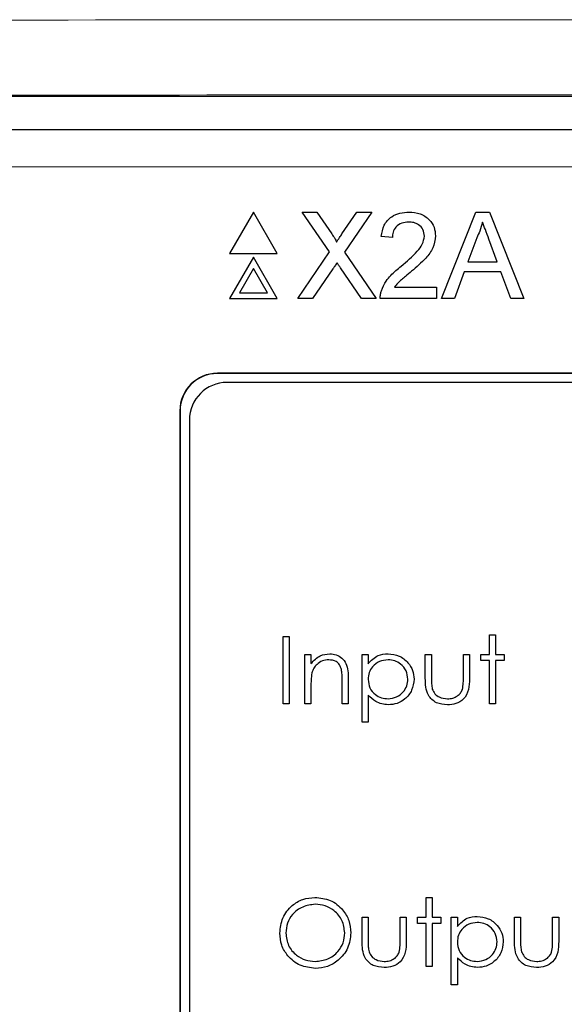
# Paper-space layout 'Blatt3' of a CAD drawing. Header units: millimetres. Extents: x 5 to 418, y 2 to 292.
# Tile 24 of 50: x 63.63 to 68.47, y 215.01 to 223.76. Entities that reach past the tile are written whole.
import ezdxf

# ---------------------------------------------------------------- set-up
doc = ezdxf.new("R2010")
doc.units = ezdxf.units.MM

psp = doc.layouts.new('Blatt3')

# ---------------------------------------------------------------- linework, layer by layer
at = {"color": 7, "linetype": 'Continuous', "lineweight": 25}
for p, q in [((58.2387, 223.0771), (89.362, 223.0771)), ((63.2946, 222.7816), (84.3061, 222.7816)), ((65.7046, 222.047), (65.4929, 221.6803)), ((65.9163, 221.6803), (65.7046, 222.047)), ((66.3808, 221.6928), (66.1368, 222.047)), ((66.1368, 222.047), (66.267, 222.047)), ((66.267, 222.047), (66.4008, 221.8529)), ((66.4906, 221.8527), (66.6239, 222.047)), ((66.756, 222.047), (66.512, 221.6916)), ((66.6239, 222.047), (66.756, 222.047)), ((67.3739, 221.2803), (67.6783, 222.047)), ((67.6783, 222.047), (67.8002, 222.047)), ((67.8002, 222.047), (68.1046, 221.2803)), ((66.9382, 221.8209), (66.8399, 221.8307)), ((67.6869, 221.8169), (67.6084, 221.6047)), ((67.8701, 221.6047), (67.7956, 221.8062)), ((65.4929, 221.6803), (65.9163, 221.6803)), ((65.7046, 221.647), (65.4929, 221.2803)), ((65.9163, 221.2803), (65.7046, 221.647)), ((66.0975, 221.2803), (66.3808, 221.6928)), ((66.512, 221.6916), (66.7953, 221.2803)), ((65.7046, 221.547), (65.5795, 221.3303)), ((65.8296, 221.3303), (65.7046, 221.547)), ((66.4108, 221.5442), (66.2294, 221.2803)), ((66.6649, 221.2803), (66.4783, 221.5512)), ((67.6084, 221.6047), (67.8701, 221.6047)), ((67.5758, 221.5162), (67.4886, 221.2803)), ((67.9026, 221.5162), (67.5758, 221.5162)), ((67.9899, 221.2803), (67.9026, 221.5162)), ((66.9563, 221.3786), (67.3313, 221.3786)), ((67.3313, 221.3786), (67.3313, 221.2803)), ((65.5795, 221.3303), (65.8296, 221.3303)), ((65.4929, 221.2803), (65.9163, 221.2803)), ((66.2294, 221.2803), (66.0975, 221.2803)), ((66.7953, 221.2803), (66.6649, 221.2803)), ((67.3313, 221.2803), (66.83, 221.2803)), ((67.4886, 221.2803), (67.3739, 221.2803)), ((68.1046, 221.2803), (67.9899, 221.2803)), ((82.217, 220.6149), (65.3837, 220.6149)), ((82.217, 220.6126), (65.3837, 220.6126)), ((82.136, 220.5339), (65.4693, 220.5339)), ((65.0503, 220.2816), (65.0503, 206.7816)), ((65.0527, 220.2816), (65.0527, 206.7816)), ((65.136, 220.2006), (65.136, 206.8673)), ((65.969, 218.2776), (66.0228, 218.2776)), ((65.969, 217.6776), (65.969, 218.2776)), ((66.0228, 218.2776), (66.0228, 217.6776)), ((67.7997, 218.116), (67.7997, 218.293)), ((67.7997, 218.293), (67.8536, 218.293)), ((67.8536, 218.293), (67.8536, 218.116)), ((66.1613, 218.116), (66.2151, 218.116)), ((66.1613, 217.6776), (66.1613, 218.116)), ((66.2151, 218.116), (66.2151, 218.0369)), ((66.669, 218.116), (66.7228, 218.116)), ((66.669, 217.516), (66.669, 218.116)), ((66.7228, 218.116), (66.7228, 218.0349)), ((67.2305, 218.116), (67.2843, 218.116)), ((67.2305, 217.9065), (67.2305, 218.116)), ((67.2843, 218.116), (67.2843, 217.9127)), ((67.569, 217.9127), (67.569, 218.116)), ((67.569, 218.116), (67.6228, 218.116)), ((67.6228, 218.116), (67.6228, 217.9026)), ((67.7228, 218.0622), (67.7228, 218.116)), ((67.7228, 218.116), (67.7997, 218.116)), ((67.7997, 218.0622), (67.7228, 218.0622)), ((67.7997, 217.6776), (67.7997, 218.0622)), ((67.8536, 218.116), (67.9305, 218.116)), ((67.9305, 218.0622), (67.8536, 218.0622)), ((67.8536, 218.0622), (67.8536, 217.6776)), ((67.9305, 218.116), (67.9305, 218.0622)), ((66.492, 217.6776), (66.492, 217.8838)), ((66.5459, 217.9015), (66.5459, 217.6776)), ((66.2151, 217.8361), (66.2151, 217.6776)), ((66.7228, 217.757), (66.7228, 217.516)), ((66.0228, 217.6776), (65.969, 217.6776)), ((66.2151, 217.6776), (66.1613, 217.6776)), ((66.5459, 217.6776), (66.492, 217.6776)), ((67.8536, 217.6776), (67.7997, 217.6776)), ((66.7228, 217.516), (66.669, 217.516)), ((67.2382, 215.9596), (67.292, 215.9596)), ((67.2382, 215.7827), (67.2382, 215.9596)), ((67.292, 215.9596), (67.292, 215.7827)), ((66.669, 215.7827), (66.7228, 215.7827)), ((66.669, 215.5732), (66.669, 215.7827)), ((66.7228, 215.7827), (66.7228, 215.5793)), ((67.0074, 215.5793), (67.0074, 215.7827)), ((67.0074, 215.7827), (67.0613, 215.7827)), ((67.0613, 215.7827), (67.0613, 215.5692)), ((67.1613, 215.7289), (67.1613, 215.7827)), ((67.1613, 215.7827), (67.2382, 215.7827)), ((67.292, 215.7827), (67.369, 215.7827)), ((67.369, 215.7827), (67.369, 215.7289)), ((67.4613, 215.1827), (67.4613, 215.7827)), ((67.4613, 215.7827), (67.5151, 215.7827)), ((67.5151, 215.7827), (67.5151, 215.7016)), ((68.0228, 215.7827), (68.0767, 215.7827)), ((68.0228, 215.5732), (68.0228, 215.7827)), ((68.0767, 215.7827), (68.0767, 215.5793)), ((68.3613, 215.5793), (68.3613, 215.7827)), ((68.3613, 215.7827), (68.4151, 215.7827)), ((68.4151, 215.7827), (68.4151, 215.5692)), ((67.2382, 215.7289), (67.1613, 215.7289)), ((67.2382, 215.3442), (67.2382, 215.7289)), ((67.292, 215.7289), (67.292, 215.3442)), ((67.369, 215.7289), (67.292, 215.7289)), ((67.5151, 215.4237), (67.5151, 215.1827)), ((67.292, 215.3442), (67.2382, 215.3442)), ((67.5151, 215.1827), (67.4613, 215.1827))]:
    psp.add_line(p, q, dxfattribs=at)
at = {"color": 7, "linetype": 'Continuous', "lineweight": 18}
for p, q in [((84.3061, 222.4483), (63.2946, 222.4483)), ((65.3837, 220.6126), (65.3837, 220.6149)), ((65.0527, 220.2816), (65.0503, 220.2816))]:
    psp.add_line(p, q, dxfattribs=at)
at = {"color": 7, "linetype": 'Continuous', "lineweight": 25}
for centre, radius in [((65.3837, 220.2816), 0.3333), ((65.3837, 220.2816), 0.331), ((65.4693, 220.2006), 0.3333)]:
    psp.add_arc(centre, radius, 90, 180, dxfattribs=at)
at = {"color": 7, "linetype": 'Continuous', "lineweight": 18}
for points, knots in [([(54.1304, 223.7454), (56.7124, 223.7478), (61.8776, 223.7525), (71.0198, 223.7561), (81.5581, 223.7556), (89.4978, 223.7488), (93.4702, 223.7454)], [0, 0, 0, 0, 0.1970476, 0.3942021, 0.6969067, 1, 1, 1, 1]), ([(93.4309, 223.0789), (89.4665, 223.0822), (81.5426, 223.089), (71.0268, 223.0895), (61.9029, 223.0859), (56.7479, 223.0812), (54.1698, 223.0789)], [0, 0, 0, 0, 0.303092, 0.605798, 0.802846, 1, 1, 1, 1])]:
    psp.add_open_spline(points, degree=3, knots=knots, dxfattribs=at)
at = {"color": 7, "linetype": 'Continuous', "lineweight": 25}
for points, knots in [([(66.8399, 221.8307), (66.8455, 221.8648), (66.8569, 221.9326), (66.9227, 222.0078), (67.005, 222.0426), (67.0587, 222.0455), (67.0856, 222.047)], [0, 0, 0, 0, 0.280235, 0.558893, 0.779132, 1, 1, 1, 1]), ([(67.0856, 222.047), (67.119, 222.0447), (67.1858, 222.04), (67.2657, 221.9869), (67.3144, 221.914), (67.3191, 221.8616), (67.3215, 221.8354)], [0, 0, 0, 0, 0.280482, 0.559644, 0.779749, 1, 1, 1, 1]), ([(67.0834, 221.9585), (67.0622, 221.9569), (67.0199, 221.9538), (66.969, 221.9193), (66.9418, 221.8708), (66.9394, 221.8376), (66.9382, 221.8209)], [0, 0, 0, 0, 0.28041, 0.559489, 0.779375, 1, 1, 1, 1]), ([(67.2232, 221.8344), (67.2206, 221.854), (67.2154, 221.8933), (67.1756, 221.9343), (67.1296, 221.9558), (67.0989, 221.9576), (67.0834, 221.9585)], [0, 0, 0, 0, 0.27908, 0.558612, 0.779043, 1, 1, 1, 1]), ([(67.7392, 221.9585), (67.7319, 221.9312), (67.7189, 221.8823), (67.6966, 221.8369), (67.6869, 221.8169)], [0, 0, 0, 0, 0.5599146, 1, 1, 1, 1]), ([(67.7956, 221.8062), (67.785, 221.8346), (67.7662, 221.8854), (67.7475, 221.9362), (67.7392, 221.9585)], [0, 0, 0, 0, 0.560002, 1, 1, 1, 1]), ([(66.4008, 221.8529), (66.4094, 221.8398), (66.4214, 221.8216), (66.4362, 221.7977), (66.4391, 221.7857), (66.4406, 221.7798)], [0, 0, 0, 0, 0.561277, 0.781763, 1, 1, 1, 1]), ([(66.4406, 221.7798), (66.4499, 221.7934), (66.4666, 221.8177), (66.4833, 221.842), (66.4906, 221.8527)], [0, 0, 0, 0, 0.56, 1, 1, 1, 1]), ([(67.0171, 221.567), (67.0661, 221.609), (67.1343, 221.6673), (67.2097, 221.7585), (67.2187, 221.8092), (67.2232, 221.8344)], [0, 0, 0, 0, 0.561313, 0.781386, 1, 1, 1, 1]), ([(67.3215, 221.8354), (67.3163, 221.7987), (67.3059, 221.7253), (67.2235, 221.6192), (67.1523, 221.5582), (67.1088, 221.5208)], [0, 0, 0, 0, 0.278741, 0.558834, 1, 1, 1, 1]), ([(66.4469, 221.5968), (66.4401, 221.587), (66.428, 221.5695), (66.416, 221.5519), (66.4108, 221.5442)], [0, 0, 0, 0, 0.5600016, 1, 1, 1, 1]), ([(66.4783, 221.5512), (66.4724, 221.5597), (66.4619, 221.5749), (66.4515, 221.5901), (66.4469, 221.5968)], [0, 0, 0, 0, 0.56, 1, 1, 1, 1]), ([(66.8403, 221.3485), (66.8533, 221.3782), (66.8747, 221.4273), (66.923, 221.4841), (66.9683, 221.5276), (67.0008, 221.5539), (67.0171, 221.567)], [0, 0, 0, 0, 0.339411, 0.559525, 0.779752, 1, 1, 1, 1]), ([(67.1088, 221.5208), (67.0905, 221.5057), (67.0604, 221.4809), (67.0188, 221.4459), (66.9842, 221.4153), (66.9656, 221.3908), (66.9563, 221.3786)], [0, 0, 0, 0, 0.340038, 0.560063, 0.78009, 1, 1, 1, 1]), ([(66.83, 221.2803), (66.8303, 221.2933), (66.8308, 221.3165), (66.8374, 221.3387), (66.8403, 221.3485)], [0, 0, 0, 0, 0.559956, 1, 1, 1, 1]), ([(66.2151, 218.0369), (66.2407, 218.0645), (66.2865, 218.1138), (66.3527, 218.1207), (66.3819, 218.1237)], [0, 0, 0, 0, 0.559141, 1, 1, 1, 1]), ([(66.3726, 218.0699), (66.3536, 218.0679), (66.3155, 218.0639), (66.2709, 218.0331), (66.2385, 217.9961), (66.2284, 217.9679), (66.2234, 217.9538)], [0, 0, 0, 0, 0.279553, 0.559373, 0.779703, 1, 1, 1, 1]), ([(66.4857, 217.9836), (66.4814, 217.9975), (66.4728, 218.0254), (66.4338, 218.0638), (66.3958, 218.0676), (66.3726, 218.0699)], [0, 0, 0, 0, 0.281192, 0.561331, 1, 1, 1, 1]), ([(66.3819, 218.1237), (66.4016, 218.122), (66.4409, 218.1186), (66.4925, 218.087), (66.5449, 218.0169), (66.5455, 217.9491), (66.5459, 217.9015)], [0, 0, 0, 0, 0.187021, 0.37389, 0.56061, 1, 1, 1, 1]), ([(66.7228, 218.0349), (66.7501, 218.0637), (66.799, 218.1152), (66.869, 218.1211), (66.9, 218.1237)], [0, 0, 0, 0, 0.558418, 1, 1, 1, 1]), ([(66.8995, 218.0699), (66.8735, 218.0671), (66.8216, 218.0616), (66.7631, 218.0149), (66.7279, 217.957), (66.7245, 217.9163), (66.7228, 217.8958)], [0, 0, 0, 0, 0.2797467, 0.559315, 0.7795146, 1, 1, 1, 1]), ([(67.0767, 217.8974), (67.0731, 217.923), (67.0659, 217.9742), (67.0185, 218.0314), (66.9601, 218.0644), (66.9197, 218.068), (66.8995, 218.0699)], [0, 0, 0, 0, 0.279387, 0.559092, 0.779508, 1, 1, 1, 1]), ([(66.9, 218.1237), (66.9336, 218.1199), (67.0009, 218.1122), (67.0759, 218.0512), (67.1232, 217.9773), (67.1281, 217.9244), (67.1305, 217.898)], [0, 0, 0, 0, 0.279627, 0.559432, 0.779703, 1, 1, 1, 1]), ([(66.492, 217.8838), (66.4922, 217.9025), (66.4924, 217.936), (66.4877, 217.969), (66.4857, 217.9836)], [0, 0, 0, 0, 0.560255, 1, 1, 1, 1]), ([(66.2234, 217.9538), (66.2204, 217.9319), (66.215, 217.8929), (66.2151, 217.8535), (66.2151, 217.8361)], [0, 0, 0, 0, 0.559658, 1, 1, 1, 1]), ([(66.7228, 217.8958), (66.7257, 217.8699), (66.7314, 217.8181), (66.7805, 217.7613), (66.8396, 217.7295), (66.8801, 217.7257), (66.9003, 217.7237)], [0, 0, 0, 0, 0.279654, 0.558875, 0.779455, 1, 1, 1, 1]), ([(66.9003, 217.7237), (66.926, 217.7269), (66.9773, 217.7334), (67.0349, 217.7798), (67.0699, 217.837), (67.0744, 217.8773), (67.0767, 217.8974)], [0, 0, 0, 0, 0.279628, 0.559247, 0.779775, 1, 1, 1, 1]), ([(67.1305, 217.898), (67.1266, 217.8643), (67.1188, 217.7968), (67.0561, 217.7226), (66.9812, 217.6768), (66.9282, 217.6722), (66.9017, 217.6699)], [0, 0, 0, 0, 0.27954, 0.559273, 0.779559, 1, 1, 1, 1]), ([(67.427, 217.6699), (67.3936, 217.6725), (67.3271, 217.6778), (67.2339, 217.7655), (67.2318, 217.853), (67.2305, 217.9065)], [0, 0, 0, 0, 0.28097, 0.559785, 1, 1, 1, 1]), ([(67.2843, 217.9127), (67.2843, 217.8934), (67.2842, 217.8589), (67.2902, 217.825), (67.2929, 217.8101)], [0, 0, 0, 0, 0.560377, 1, 1, 1, 1]), ([(67.6228, 217.9026), (67.6223, 217.8698), (67.6213, 217.8047), (67.5792, 217.7191), (67.5041, 217.6747), (67.4527, 217.6715), (67.427, 217.6699)], [0, 0, 0, 0, 0.281501, 0.559646, 0.779298, 1, 1, 1, 1]), ([(67.5601, 217.8058), (67.5634, 217.8256), (67.5692, 217.861), (67.569, 217.8969), (67.569, 217.9127)], [0, 0, 0, 0, 0.5593706, 1, 1, 1, 1]), ([(67.2929, 217.8101), (67.2995, 217.7954), (67.3128, 217.766), (67.361, 217.731), (67.4023, 217.7265), (67.4275, 217.7237)], [0, 0, 0, 0, 0.280117, 0.560544, 1, 1, 1, 1]), ([(67.4275, 217.7237), (67.4431, 217.7246), (67.4743, 217.7265), (67.5142, 217.7452), (67.5445, 217.7724), (67.5549, 217.7947), (67.5601, 217.8058)], [0, 0, 0, 0, 0.28027, 0.560007, 0.780074, 1, 1, 1, 1]), ([(66.9017, 217.6699), (66.8626, 217.6751), (66.7927, 217.6844), (66.7442, 217.7348), (66.7228, 217.757)], [0, 0, 0, 0, 0.558466, 1, 1, 1, 1]), ([(65.9382, 215.6416), (65.9437, 215.6879), (65.9548, 215.7805), (66.0369, 215.8859), (66.1406, 215.9487), (66.2134, 215.956), (66.2497, 215.9596)], [0, 0, 0, 0, 0.279731, 0.5593268, 0.7796805, 1, 1, 1, 1]), ([(66.2497, 215.9596), (66.2967, 215.9547), (66.3908, 215.9448), (66.4959, 215.8597), (66.5597, 215.7552), (66.5659, 215.6814), (66.569, 215.6445)], [0, 0, 0, 0, 0.279767, 0.559358, 0.779571, 1, 1, 1, 1]), ([(66.2524, 215.8981), (66.2145, 215.8932), (66.1387, 215.8833), (66.0521, 215.8165), (66.0002, 215.7315), (65.9948, 215.6717), (65.992, 215.6418)], [0, 0, 0, 0, 0.279627, 0.55935, 0.77963, 1, 1, 1, 1]), ([(66.5151, 215.6446), (66.5105, 215.6827), (66.5013, 215.7589), (66.4283, 215.8415), (66.3418, 215.8893), (66.2822, 215.8951), (66.2524, 215.8981)], [0, 0, 0, 0, 0.279468, 0.5588703, 0.7795158, 1, 1, 1, 1]), ([(67.5151, 215.7016), (67.5424, 215.7303), (67.5913, 215.7819), (67.6613, 215.7878), (67.6923, 215.7904)], [0, 0, 0, 0, 0.558418, 1, 1, 1, 1]), ([(67.6923, 215.7904), (67.7259, 215.7866), (67.7932, 215.7789), (67.8682, 215.7179), (67.9155, 215.644), (67.9204, 215.5911), (67.9228, 215.5647)], [0, 0, 0, 0, 0.279627, 0.559432, 0.779703, 1, 1, 1, 1]), ([(67.6918, 215.7365), (67.6658, 215.7338), (67.6139, 215.7282), (67.5554, 215.6816), (67.5202, 215.6237), (67.5168, 215.5829), (67.5151, 215.5625)], [0, 0, 0, 0, 0.279747, 0.559315, 0.779515, 1, 1, 1, 1]), ([(67.869, 215.5641), (67.8654, 215.5897), (67.8583, 215.6409), (67.8109, 215.6981), (67.7524, 215.731), (67.712, 215.7347), (67.6918, 215.7365)], [0, 0, 0, 0, 0.279387, 0.559092, 0.779508, 1, 1, 1, 1]), ([(66.2545, 215.3289), (66.208, 215.334), (66.1151, 215.3443), (66.0116, 215.4291), (65.9479, 215.5321), (65.9414, 215.6051), (65.9382, 215.6416)], [0, 0, 0, 0, 0.279663, 0.559354, 0.779636, 1, 1, 1, 1]), ([(65.992, 215.6418), (65.9966, 215.604), (66.0058, 215.5284), (66.0783, 215.4468), (66.1633, 215.3977), (66.2227, 215.3928), (66.2524, 215.3904)], [0, 0, 0, 0, 0.279416, 0.559077, 0.779478, 1, 1, 1, 1]), ([(66.2524, 215.3904), (66.2905, 215.3947), (66.3667, 215.4034), (66.4549, 215.4691), (66.5068, 215.5547), (66.5124, 215.6146), (66.5151, 215.6446)], [0, 0, 0, 0, 0.27983, 0.559389, 0.779654, 1, 1, 1, 1]), ([(66.569, 215.6445), (66.5637, 215.5979), (66.5531, 215.5048), (66.4677, 215.4016), (66.3642, 215.3382), (66.2911, 215.332), (66.2545, 215.3289)], [0, 0, 0, 0, 0.27963, 0.559343, 0.779597, 1, 1, 1, 1]), ([(66.8655, 215.3365), (66.8321, 215.3392), (66.7656, 215.3444), (66.6724, 215.4322), (66.6703, 215.5196), (66.669, 215.5732)], [0, 0, 0, 0, 0.28097, 0.559785, 1, 1, 1, 1]), ([(66.7228, 215.5793), (66.7228, 215.56), (66.7227, 215.5256), (66.7287, 215.4917), (66.7313, 215.4768)], [0, 0, 0, 0, 0.560377, 1, 1, 1, 1]), ([(67.0613, 215.5692), (67.0608, 215.5365), (67.0598, 215.4714), (67.0176, 215.3858), (66.9426, 215.3414), (66.8912, 215.3382), (66.8655, 215.3365)], [0, 0, 0, 0, 0.281501, 0.559646, 0.779298, 1, 1, 1, 1]), ([(66.9985, 215.4725), (67.0018, 215.4923), (67.0077, 215.5277), (67.0075, 215.5635), (67.0074, 215.5793)], [0, 0, 0, 0, 0.559371, 1, 1, 1, 1]), ([(67.5151, 215.5625), (67.518, 215.5366), (67.5237, 215.4848), (67.5728, 215.428), (67.6319, 215.3962), (67.6724, 215.3923), (67.6926, 215.3904)], [0, 0, 0, 0, 0.279654, 0.558875, 0.779455, 1, 1, 1, 1]), ([(67.6926, 215.3904), (67.7183, 215.3936), (67.7696, 215.4), (67.8272, 215.4465), (67.8622, 215.5037), (67.8667, 215.544), (67.869, 215.5641)], [0, 0, 0, 0, 0.2796281, 0.5592472, 0.779775, 1, 1, 1, 1]), ([(67.9228, 215.5647), (67.9189, 215.5309), (67.9111, 215.4634), (67.8484, 215.3892), (67.7735, 215.3434), (67.7205, 215.3388), (67.694, 215.3365)], [0, 0, 0, 0, 0.27954, 0.559273, 0.779559, 1, 1, 1, 1]), ([(68.2193, 215.3365), (68.1859, 215.3392), (68.1194, 215.3444), (68.0262, 215.4322), (68.0241, 215.5196), (68.0228, 215.5732)], [0, 0, 0, 0, 0.28097, 0.559785, 1, 1, 1, 1]), ([(68.0767, 215.5793), (68.0766, 215.56), (68.0765, 215.5256), (68.0825, 215.4917), (68.0852, 215.4768)], [0, 0, 0, 0, 0.560377, 1, 1, 1, 1]), ([(68.4151, 215.5692), (68.4146, 215.5365), (68.4137, 215.4714), (68.3715, 215.3858), (68.2964, 215.3414), (68.2451, 215.3382), (68.2193, 215.3365)], [0, 0, 0, 0, 0.281501, 0.559646, 0.779298, 1, 1, 1, 1]), ([(68.3524, 215.4725), (68.3557, 215.4923), (68.3615, 215.5277), (68.3613, 215.5635), (68.3613, 215.5793)], [0, 0, 0, 0, 0.559371, 1, 1, 1, 1]), ([(66.7313, 215.4768), (66.738, 215.4621), (66.7512, 215.4327), (66.7995, 215.3976), (66.8408, 215.3931), (66.866, 215.3904)], [0, 0, 0, 0, 0.280117, 0.560544, 1, 1, 1, 1]), ([(66.866, 215.3904), (66.8816, 215.3913), (66.9127, 215.3931), (66.9527, 215.4119), (66.983, 215.4391), (66.9933, 215.4613), (66.9985, 215.4725)], [0, 0, 0, 0, 0.28027, 0.560007, 0.780074, 1, 1, 1, 1]), ([(67.694, 215.3365), (67.6549, 215.3418), (67.585, 215.3511), (67.5365, 215.4015), (67.5151, 215.4237)], [0, 0, 0, 0, 0.558466, 1, 1, 1, 1]), ([(68.0852, 215.4768), (68.0918, 215.4621), (68.1051, 215.4327), (68.1533, 215.3976), (68.1946, 215.3931), (68.2198, 215.3904)], [0, 0, 0, 0, 0.280117, 0.560544, 1, 1, 1, 1]), ([(68.2198, 215.3904), (68.2354, 215.3913), (68.2666, 215.3931), (68.3065, 215.4119), (68.3368, 215.4391), (68.3472, 215.4613), (68.3524, 215.4725)], [0, 0, 0, 0, 0.28027, 0.560007, 0.780074, 1, 1, 1, 1])]:
    psp.add_open_spline(points, degree=3, knots=knots, dxfattribs=at)

doc.saveas('drawing.dxf')
